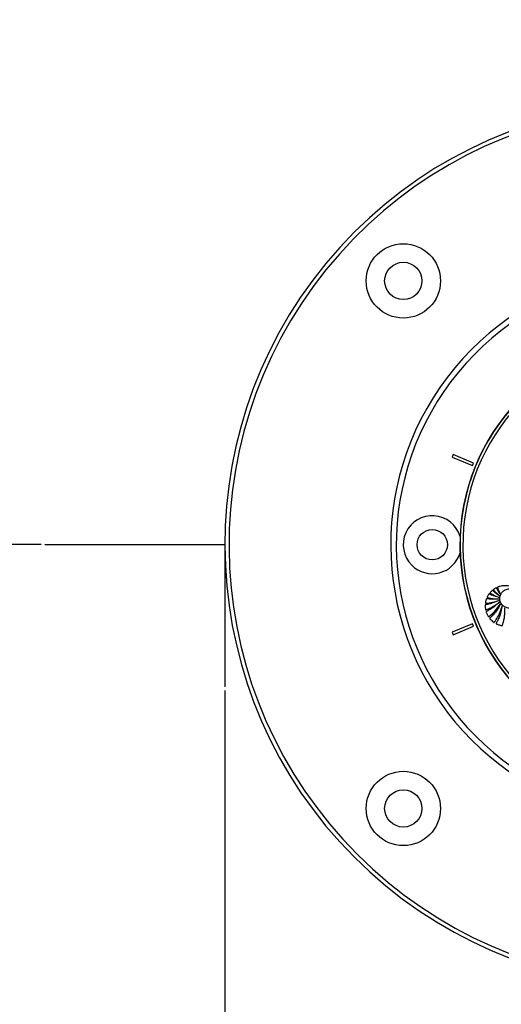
# Model space of a CAD drawing. Header units: millimetres. Extents: x 59675 to 443956, y 27057 to 412240.
# Tile 54 of 67: x 79015 to 87723, y 234640 to 252456. Entities that reach past the tile are written whole.
import ezdxf

# ---------------------------------------------------------------- set-up
doc = ezdxf.new("R2010")
doc.units = ezdxf.units.MM
doc.header["$LTSCALE"] = 50
doc.layers.add('COMPONENT_GEOMETRY', color=7, linetype='Continuous')
doc.styles.add('SLDTEXTSTYLE0', font='TXT', dxfattribs={"width": 0.75})
doc.dimstyles.new('SLDDIMSTYLE0', dxfattribs={"dimtxt": 2500, "dimasz": 165.1, "dimexe": 0, "dimexo": 0.0625, "dimgap": 625, "dimtad": 0, "dimtih": 1, "dimtoh": 1, "dimdec": 0, "dimrnd": 1e-09, "dimzin": 12, "dimdsep": 46, "dimtxsty": 'SLDTEXTSTYLE0', "dimsah": 1, "dimcen": 0.09, "dimadec": 0, "dimazin": 3, "dimtfac": 1, "dimtdec": 3, "dimtofl": 0, "dimtmove": 0, "dimatfit": 3, "dimfxl": 1, "dimfrac": 2, "dimtolj": 1, "dimtzin": 12, "dimarcsym": 0})
doc.dimstyles.new('SLDDIMSTYLE1', dxfattribs={"dimtxt": 2500, "dimasz": 165.1, "dimexe": 0, "dimexo": 0.0625, "dimgap": 625, "dimtad": 0, "dimtih": 1, "dimtoh": 1, "dimdec": 0, "dimrnd": 1e-09, "dimzin": 12, "dimdsep": 46, "dimtxsty": 'SLDTEXTSTYLE0', "dimsah": 1, "dimcen": 0.09, "dimadec": 0, "dimazin": 3, "dimtfac": 1, "dimtdec": 0, "dimtofl": 0, "dimtmove": 0, "dimatfit": 3, "dimfxl": 1, "dimfrac": 2, "dimtolj": 1, "dimtzin": 12, "dimarcsym": 0})

# ---------------------------------------------------------------- blocks, each defined once
blk = doc.blocks.new('_D')
at = {"layer": 'COMPONENT_GEOMETRY', "color": 7}
for p, q in [((240160, 319828), (240160, 222689)), ((82725, 240321), (82725, 222689)), ((82725, 222848), (157748, 222848)), ((240160, 222848), (165137, 222848))]:
    blk.add_line(p, q, dxfattribs=at)
for points in [[(82725, 222848), (82890, 222823), (82890, 222873)], [(240160, 222848), (239995, 222873), (239995, 222823)]]:
    blk.add_solid(points, dxfattribs=at)
at = {"layer": 'COMPONENT_GEOMETRY', "color": 7, "insert": (157748, 224086), "char_height": 2500, "attachment_point": 1, "style": 'SLDTEXTSTYLE0'}
blk.add_mtext('3149', dxfattribs=at)
blk = doc.blocks.new('_D_1')
at = {"layer": 'COMPONENT_GEOMETRY', "color": 7}
for p, q in [((167596, 392392), (63895, 392392)), ((64053, 392392), (64053, 321783)), ((60437, 321275), (59675, 321275)), ((59675, 321275), (59675, 317306)), ((67670, 321275), (68431, 321275)), ((68431, 321275), (68431, 317306)), ((59675, 317306), (60437, 317306)), ((68431, 317306), (67670, 317306)), ((64053, 242957), (64053, 313566)), ((79403, 242957), (63895, 242957))]:
    blk.add_line(p, q, dxfattribs=at)
for points in [[(64053, 392392), (64028, 392227), (64079, 392227)], [(64053, 242957), (64079, 243122), (64028, 243122)]]:
    blk.add_solid(points, dxfattribs=at)
at = {"layer": 'COMPONENT_GEOMETRY', "color": 7, "char_height": 2500, "attachment_point": 1, "style": 'SLDTEXTSTYLE0'}
for s, insert in [('9\'10"', (60437, 320529)), ('2989', (60359, 316789))]:
    blk.add_mtext(s, dxfattribs=dict(at, insert=insert))

msp = doc.modelspace()

# ---------------------------------------------------------------- linework, layer by layer
at = {"color": 7, "linetype": 'Continuous', "lineweight": 25}
for p, q in [((86853.99, 244587), (86834.86, 244540.8)), ((86834.86, 244540.8), (87204.41, 244387.73)), ((87223.54, 244433.92), (86853.99, 244587)), ((87204.41, 244387.73), (87223.54, 244433.92)), ((87204.41, 241525.53), (86834.86, 241372.45)), ((86853.99, 241326.26), (87223.54, 241479.33)), ((87223.54, 241479.33), (87204.41, 241525.53)), ((86834.86, 241372.45), (86853.99, 241326.26))]:
    msp.add_line(p, q, dxfattribs=at)
for centre, radius in [((85951.75, 247729.6), 672), ((85951.75, 247729.6), 337.5), ((86474.72, 242956.63), 275), ((85951.75, 238183.66), 672), ((85951.75, 238183.66), 337.5)]:
    msp.add_circle(centre, radius, dxfattribs=at)
for centre, radius, start, end in [((90724.72, 242956.63), 8000, 55.999442, 225), ((90724.72, 242956.63), 7925, 57.300908, 225), ((90724.72, 242956.63), 5000, 65.640303, 24.359697), ((90724.72, 242956.63), 4900, 66.081397, 23.918603), ((90724.72, 242956.63), 8000, 225, 33.998272), ((90724.72, 242956.63), 7925, 225, 32.699092), ((90724.72, 242956.63), 3750, 91.693338, 358.306662), ((90724.72, 242956.63), 3745.57, 91.664902, 358.335098), ((90724.72, 242956.63), 3695.6, 92.389452, 357.610548), ((86474.72, 242956.63), 525, 16.639929, 225), ((86474.72, 242956.63), 525, 225, 343.360071)]:
    msp.add_arc(centre, radius, start, end, dxfattribs=at)
for points, knots in [([(87689.43, 242031.93), (87669.78, 242045.31), (87638.36, 242066.7), (87602.84, 242096.12), (87582.89, 242113.94), (87572.6, 242123.6), (87567.71, 242128.99), (87564.57, 242130.49), (87562.48, 242130.22), (87561.23, 242129.75), (87558.64, 242127.97), (87553.29, 242123.91), (87543.91, 242115.17), (87534.11, 242104.65), (87525.68, 242095.72), (87521.54, 242091.1), (87519.89, 242088.72), (87519.37, 242087.42), (87519.22, 242086.21), (87519.53, 242084.46), (87521.21, 242082.37), (87526.65, 242078.85), (87539.73, 242070.9), (87565.03, 242055.76), (87614.03, 242029.77), (87656.51, 242013.04), (87684.64, 242001.96)], [0, 0, 0, 0, 0.17366713, 0.27770061, 0.33677415, 0.36943324, 0.38057099, 0.39027999, 0.39292045, 0.39581237, 0.39992904, 0.41580158, 0.44496056, 0.49344666, 0.52091718, 0.53475341, 0.53874637, 0.54204497, 0.54488599, 0.54752299, 0.55485669, 0.56349025, 0.59504361, 0.66657153, 0.77917203, 1, 1, 1, 1]), ([(87703.36, 242067.4), (87694.68, 242079.25), (87679.03, 242100.6), (87660.67, 242129.38), (87649.18, 242148.6), (87642.92, 242159.84), (87638.83, 242166.8), (87636.71, 242172.11), (87634.02, 242174.81), (87632.82, 242175.41), (87631.36, 242175.57), (87624.63, 242174.02), (87614.11, 242167.2), (87601.79, 242159.54), (87592.44, 242153.41), (87587.32, 242150.06), (87584.26, 242147.59), (87582.98, 242145.96), (87582.54, 242144.19), (87582.92, 242142.4), (87584.69, 242139.27), (87590.15, 242132.7), (87601.13, 242118.83), (87633.69, 242083.11), (87665.2, 242054.18), (87689.43, 242031.93)], [0, 0, 0, 0, 0.12769804, 0.23015984, 0.29670546, 0.32254196, 0.34187657, 0.36719787, 0.3710424, 0.37471055, 0.37866909, 0.38349164, 0.43430464, 0.48547832, 0.51040554, 0.53146426, 0.53870193, 0.54456553, 0.54907319, 0.55407531, 0.56007065, 0.58020796, 0.62815987, 0.71405689, 1, 1, 1, 1]), ([(88040.46, 242132.09), (88009.46, 242151.07), (87947.25, 242189.17), (87843.25, 242217.33), (87757.92, 242215.36), (87704.7, 242204.06), (87682.14, 242197.08), (87671.25, 242193.38), (87664.2, 242190.51), (87658.09, 242188.87), (87654.24, 242186.62), (87652.79, 242184.62), (87652.28, 242181.98), (87653.19, 242178.27), (87654.8, 242174.14), (87656.56, 242170.38), (87660.63, 242160.62), (87668.08, 242140.49), (87682.87, 242107.07), (87695.91, 242081.82), (87703.36, 242067.4)], [0, 0, 0, 0, 0.20222942, 0.40583012, 0.59131173, 0.67297754, 0.70893347, 0.72306556, 0.7372035, 0.75134535, 0.75834609, 0.76152972, 0.76479567, 0.77300529, 0.7823536, 0.78965437, 0.79610767, 0.84142914, 0.90939462, 1, 1, 1, 1]), ([(88052.13, 241594.93), (88053.4, 241596.02), (88055.12, 241597.49), (88056.67, 241600.15), (88056.76, 241602.43), (88055.58, 241606.02), (88051.09, 241616), (88042.29, 241638.63), (88020.75, 241684.36), (87991.94, 241734.89), (87963.73, 241778.13), (87945.49, 241800.26), (87938.32, 241813.67), (87930.05, 241818.44), (87924.97, 241817.41), (87915.17, 241814.48), (87896.48, 241809.31), (87875.83, 241808.11), (87858.98, 241808.75), (87841.06, 241810.42), (87803.62, 241819.01), (87752.98, 241848.25), (87711.89, 241901.55), (87693.75, 241963.77), (87698.14, 242028.16), (87726.68, 242088.26), (87778.43, 242136.81), (87849.18, 242161.21), (87929.97, 242154.11), (88000.94, 242107.45), (88037.41, 242053.71), (88057.16, 242015.3), (88068.74, 241997.59), (88083.28, 241981.9), (88095.65, 241964.18), (88096.66, 241942.68), (88098.32, 241926.88), (88098.91, 241916.33), (88099.15, 241911.64), (88099.24, 241909.57), (88099.28, 241908.66), (88099.3, 241908.26), (88099.31, 241908.09), (88099.31, 241908.01), (88099.31, 241907.97), (88099.98, 241893.57), (88100.5, 241864.72), (88099.74, 241821.45), (88097.55, 241778.17), (88094.23, 241734.96), (88090.03, 241691.87), (88086.18, 241656.97), (88083.71, 241636.45), (88082.96, 241630.23)], [0, 0, 0, 0, 0.00329677, 0.00445076, 0.00601265, 0.00763633, 0.0119342, 0.02775089, 0.05585976, 0.11225297, 0.14327116, 0.15814016, 0.16933792, 0.17281378, 0.17603354, 0.17918523, 0.19333921, 0.21427562, 0.21997196, 0.22684388, 0.24999787, 0.29582075, 0.33979381, 0.38045419, 0.42196344, 0.46524467, 0.50956279, 0.55944716, 0.60940646, 0.66536957, 0.72179584, 0.73655565, 0.75131609, 0.76352584, 0.77931828, 0.79263078, 0.8053556, 0.811072, 0.81358721, 0.81469372, 0.8151806, 0.81539489, 0.81548909, 0.81553065, 0.81554889, 0.81556317, 0.84417941, 0.87284161, 0.90154166, 0.93025424, 0.95894017, 0.98754971, 1, 1, 1, 1]), ([(87687.4, 241949.34), (87643.43, 241929.86), (87580.09, 241901.79), (87503.77, 241883.18), (87470.36, 241876.56), (87453.93, 241873.98), (87444.3, 241872.06), (87437.35, 241871.98), (87433.94, 241870.4), (87432.62, 241869.1), (87431.94, 241867.41), (87431.46, 241864.07), (87431.7, 241858.04), (87431.67, 241843.89), (87432.3, 241824.29), (87434.97, 241803.44), (87436.33, 241790.3), (87437.67, 241783.98), (87438.6, 241781.95), (87439.86, 241780.56), (87441.34, 241779.86), (87444.68, 241779.63), (87448.24, 241781.04), (87451.41, 241782.46), (87452.74, 241783.03), (87453.27, 241783.24), (87453.48, 241783.32), (87453.57, 241783.35), (87453.61, 241783.37), (87453.63, 241783.37), (87453.64, 241783.38), (87453.64, 241783.38), (87480.52, 241792.14), (87534.68, 241816.42), (87616.4, 241860.57), (87667.54, 241899.89), (87694.14, 241920.35)], [0, 0, 0, 0, 0.2212175, 0.31862848, 0.36152965, 0.3783924, 0.39526045, 0.40699864, 0.40970695, 0.41237406, 0.41534618, 0.41792267, 0.42788866, 0.443092, 0.48327579, 0.51815734, 0.54003653, 0.54416072, 0.54790251, 0.55019706, 0.55266418, 0.55526438, 0.56538666, 0.56971862, 0.57138165, 0.57204694, 0.57232537, 0.57244519, 0.57249702, 0.57251983, 0.57252995, 0.57253437, 0.57253758, 0.70294894, 0.8454382, 1, 1, 1, 1]), ([(87684.07, 241975.41), (87649.85, 241972.43), (87596.81, 241967.8), (87533.11, 241970.46), (87498.03, 241974.12), (87476.58, 241976.24), (87464.87, 241979.21), (87458.36, 241979.47), (87456.6, 241979.19), (87455.48, 241978.66), (87454.36, 241977.59), (87453.1, 241975.06), (87451.31, 241970.16), (87447.58, 241958.14), (87442.11, 241939.96), (87438.52, 241920.66), (87435.79, 241908.83), (87435.48, 241904.19), (87435.77, 241902.68), (87436.46, 241901.45), (87437.52, 241900.53), (87440.4, 241899.42), (87443.97, 241899.72), (87447.19, 241900.13), (87448.54, 241900.28), (87449.08, 241900.32), (87449.3, 241900.34), (87449.39, 241900.35), (87449.43, 241900.35), (87449.45, 241900.35), (87449.46, 241900.35), (87449.46, 241900.35), (87487.47, 241899.52), (87568.55, 241912.8), (87646.1, 241936.64), (87687.4, 241949.34)], [0, 0, 0, 0, 0.18156321, 0.28145228, 0.33676563, 0.36832377, 0.39542968, 0.40029486, 0.40271647, 0.40477584, 0.40673461, 0.4107794, 0.41952669, 0.43446223, 0.4773319, 0.51989909, 0.53833515, 0.54144913, 0.54439908, 0.54634552, 0.54884032, 0.5516267, 0.56244216, 0.56710997, 0.56891978, 0.56964984, 0.56995611, 0.57008808, 0.57014555, 0.57017094, 0.57018163, 0.57018677, 0.57019049, 0.77113142, 1, 1, 1, 1]), ([(87684.64, 242001.96), (87658.69, 242008.6), (87616.98, 242019.27), (87567.55, 242037.58), (87537.22, 242050.59), (87519.6, 242058.4), (87509.93, 242063.62), (87506.11, 242065.59), (87504, 242065.92), (87503, 242065.91), (87501.64, 242065.57), (87500.17, 242064.37), (87498.26, 242061.44), (87495.33, 242057.37), (87490.68, 242050.5), (87483.33, 242038.75), (87475.27, 242025.35), (87469.41, 242014.23), (87467.23, 242008.98), (87466.81, 242006.73), (87467.3, 242004.87), (87468.71, 242003.28), (87471.01, 242002.14), (87473.79, 242001.37), (87476.08, 242000.91), (87477.51, 242000.6), (87478.1, 242000.46), (87478.35, 242000.4), (87478.46, 242000.38), (87478.5, 242000.36), (87478.53, 242000.36), (87478.53, 242000.36), (87478.54, 242000.35), (87509.77, 241988.88), (87579.27, 241979.99), (87648.21, 241976.98), (87684.07, 241975.41)], [0, 0, 0, 0, 0.16566661, 0.26627848, 0.32578475, 0.37009205, 0.3852005, 0.39414964, 0.39628927, 0.39833073, 0.40032867, 0.40485031, 0.4095465, 0.42204123, 0.43584128, 0.46092246, 0.50778732, 0.53265463, 0.53853406, 0.54296914, 0.54655574, 0.55002193, 0.55576438, 0.56218014, 0.56786322, 0.57021796, 0.57120587, 0.57162971, 0.57181418, 0.57189445, 0.57192997, 0.57194547, 0.57195239, 0.57195755, 0.77741337, 1, 1, 1, 1]), ([(87694.14, 241920.35), (87653.98, 241883.22), (87596.12, 241829.71), (87519.7, 241783.43), (87485.66, 241764.99), (87468.61, 241756.8), (87458.91, 241751.42), (87451.15, 241749.35), (87448.29, 241746.02), (87447.72, 241742.79), (87450.23, 241735.17), (87456.12, 241720.31), (87464.25, 241700.15), (87473.95, 241680.77), (87481.51, 241667.88), (87485.56, 241660.29), (87488.05, 241656.93), (87490.38, 241655.3), (87493.14, 241655.61), (87495.33, 241656.86), (87496.99, 241658.1), (87498.08, 241658.94), (87498.56, 241659.3), (87498.77, 241659.46), (87498.86, 241659.52), (87498.9, 241659.55), (87498.92, 241659.57), (87498.93, 241659.57), (87498.93, 241659.58), (87537.82, 241688.82), (87618.02, 241756.39), (87677.62, 241841.95), (87709.29, 241887.43)], [0, 0, 0, 0, 0.22555251, 0.32491742, 0.36866702, 0.38585967, 0.40305551, 0.41489821, 0.41766333, 0.42066215, 0.42798381, 0.45014642, 0.4874331, 0.51765152, 0.5397458, 0.54934192, 0.5531364, 0.55709203, 0.56036441, 0.56398182, 0.56743775, 0.56897215, 0.56963964, 0.5699311, 0.57005847, 0.57011462, 0.57013906, 0.57014998, 0.57015518, 0.57015881, 0.77152968, 1, 1, 1, 1]), ([(87709.29, 241887.43), (87702.74, 241874.06), (87689.63, 241847.32), (87667.19, 241808.68), (87642.81, 241771.27), (87616.39, 241735.27), (87587.95, 241700.83), (87557.88, 241667.79), (87533.94, 241645.52), (87519.71, 241631.54), (87514.76, 241628.3), (87513.07, 241625.28), (87512.98, 241623.62), (87513.88, 241620.55), (87522.98, 241611.23), (87538.86, 241592.66), (87562.14, 241572.28), (87579.97, 241558.25), (87588.8, 241552.01), (87591.83, 241550.77), (87593.65, 241550.71), (87595.63, 241551.37), (87597.6, 241553.06), (87599.39, 241555.42), (87600.72, 241557.46), (87601.59, 241558.75), (87601.98, 241559.29), (87602.15, 241559.53), (87602.22, 241559.63), (87602.26, 241559.67), (87602.27, 241559.69), (87602.28, 241559.7), (87602.28, 241559.7), (87622.06, 241586.9), (87660.19, 241645.32), (87707.42, 241743.05), (87727.69, 241814.75), (87738.14, 241851.74)], [0, 0, 0, 0, 0.05742567, 0.11482602, 0.17221176, 0.22959208, 0.28697714, 0.34437716, 0.40180612, 0.41289264, 0.42147793, 0.42407624, 0.42585849, 0.42773825, 0.43626261, 0.47456914, 0.52336919, 0.55457415, 0.56231016, 0.56490341, 0.56708881, 0.56915046, 0.57281224, 0.57688058, 0.58059089, 0.58218665, 0.58287235, 0.58317016, 0.58330005, 0.5833572, 0.58338238, 0.58339352, 0.58339836, 0.58340224, 0.71310185, 0.85197848, 1, 1, 1, 1]), ([(87738.14, 241851.74), (87727.39, 241792.76), (87711.89, 241707.81), (87675.57, 241621.97), (87658.13, 241585.88), (87648.43, 241567.61), (87639.97, 241551.01), (87632.32, 241540.49), (87629.25, 241534.17), (87628.37, 241531.03), (87629.65, 241528.19), (87634.77, 241524.57), (87645.25, 241520.77), (87664.32, 241511.96), (87687.94, 241504.09), (87710.86, 241497.65), (87726.89, 241495.06), (87735.59, 241492.25), (87740.59, 241492.89), (87743.45, 241494.56), (87746.72, 241502.98), (87750.86, 241518.07), (87757.03, 241537.32), (87762.66, 241558.17), (87768.67, 241582.4), (87775.53, 241615.23), (87783.73, 241667.13), (87789.65, 241734.89), (87787.55, 241788.46), (87786.5, 241815.25)], [0, 0, 0, 0, 0.22671852, 0.32661716, 0.3528024, 0.37899632, 0.40520027, 0.42357803, 0.4279746, 0.43206669, 0.43541979, 0.43900938, 0.45550952, 0.47761996, 0.51882485, 0.5499359, 0.56778929, 0.58079613, 0.58381032, 0.5866722, 0.5928952, 0.61651732, 0.64749327, 0.66908668, 0.69868495, 0.74229132, 0.79647641, 0.89823702, 1, 1, 1, 1])]:
    msp.add_open_spline(points, degree=3, knots=knots, dxfattribs=at)
at = {"layer": 'COMPONENT_GEOMETRY', "color": 7}
for q in [(79466.76, 242956.63), (82724.72, 240384.9)]:
    msp.add_line((82724.72, 242956.63), q, dxfattribs=at)

# ---------------------------------------------------------------- dimensions: what is measured, and where the dimension line sits
dim = msp.add_linear_dim(base=(64053.39, 242956.63), p1=(167659.66, 392392.2), p2=(79466.76, 242956.63), angle=90, dimstyle='SLDDIMSTYLE1', dxfattribs=at)
dim.commit()
dim.dimension.update_dxf_attribs({"geometry": '_D_1', "text_midpoint": (64053.39, 317674.42), "dimtype": 160})
dim = msp.add_linear_dim(base=(82724.72, 222848.07), p1=(240160.49, 319891.58), p2=(82724.72, 240384.9), dimstyle='SLDDIMSTYLE0', dxfattribs=at)
dim.commit()
dim.dimension.update_dxf_attribs({"geometry": '_D', "text_midpoint": (161442.6, 222848.07), "dimtype": 160})

doc.saveas('drawing.dxf')
